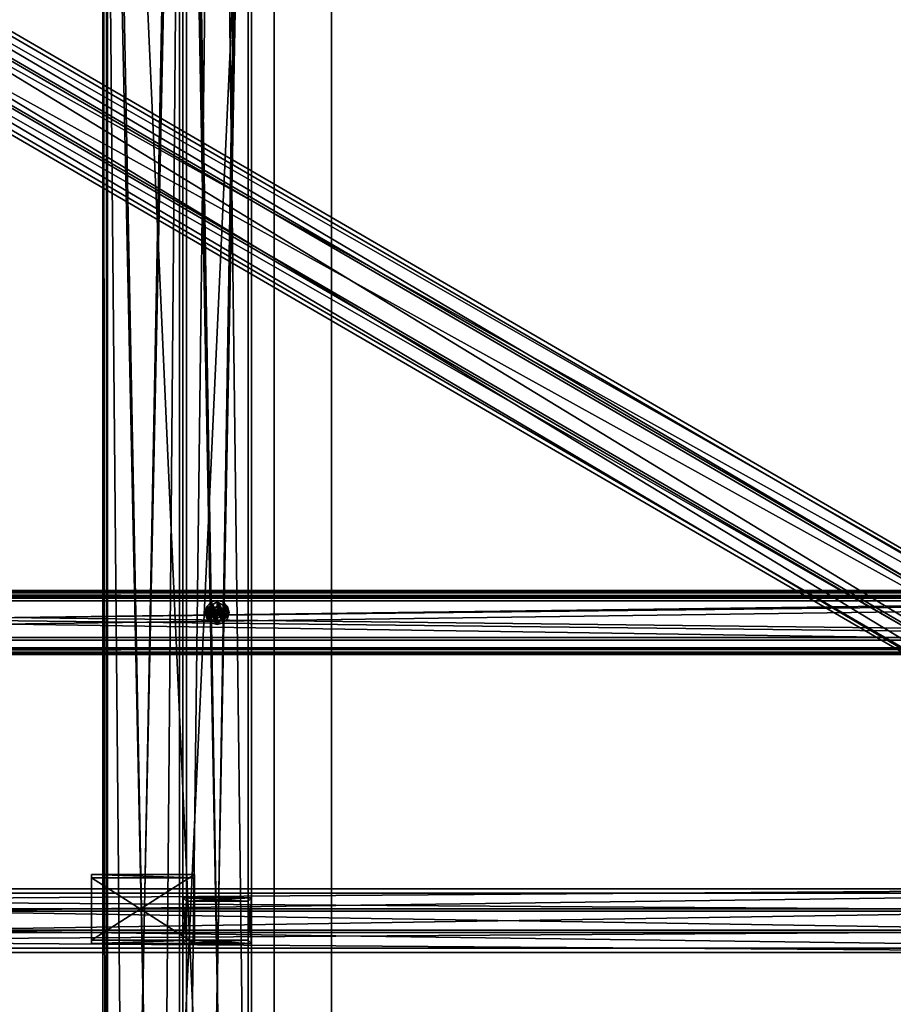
# Model space of a CAD drawing. Header units: millimetres. Extents: x 60485 to 71303, y 100 to 16900.
# Tile 209 of 256: x 62027 to 62792, y 6727 to 7589. Entities that reach past the tile are written whole.
import ezdxf

# ---------------------------------------------------------------- set-up
doc = ezdxf.new("R2010")
doc.units = ezdxf.units.MM
for name, color, linetype in [('1', 7, 'Continuous'), ('13', 7, 'Continuous'), ('3', 7, 'Continuous'), ('4', 7, 'Continuous'), ('9', 7, 'Continuous'), ('95', 7, 'Continuous')]:
    doc.layers.add(name, color=color, linetype=linetype)

msp = doc.modelspace()

# ---------------------------------------------------------------- meshes
at = {"layer": '1', "color": 7}
mesh = msp.add_polyface(dxfattribs=at)
corners = [(62099.99, 300, 2950), (62099.99, 300, 0), (62099.99, 16700, 0), (62099.99, 16700, 2950), (62299.99, 300, 0), (62299.99, 16700, 0), (62299.99, 300, 2950), (62299.99, 16700, 2950)]
mesh.append_faces([[corners[k] for k in face] for face in [(0, 2, 3, 3), (1, 5, 2, 2), (4, 7, 5, 5), (6, 3, 7, 7), (1, 6, 4, 4), (3, 5, 7, 7)]], dxfattribs={"vtx0": -1, "color": 7})
mesh.append_faces([[corners[k] for k in face] for face in [(0, 1, 2, 2), (1, 4, 5, 5), (4, 6, 7, 7), (6, 0, 3, 3), (1, 0, 6, 6), (3, 2, 5, 5)]], dxfattribs={"vtx2": -1, "vtx3": -1, "color": 7})
at = {"layer": '13', "color": 20}
mesh = msp.add_polyface(dxfattribs=at)
corners = [(62207.99, 7074.61, 2963.04), (62199.99, 7079.23, 2963.04), (62199.99, 7079.23, 2955), (62191.99, 7074.61, 2963.04), (62191.99, 7074.61, 2955), (62209.09, 7075.24, 2955), (62205.24, 7079.09, 2955), (62205.24, 7079.09, 2953), (62209.09, 7075.24, 2953), (62199.99, 7080.49, 2955), (62199.99, 7080.49, 2953), (62194.74, 7079.09, 2955), (62194.74, 7079.09, 2953), (62190.9, 7075.24, 2955), (62190.9, 7075.24, 2953), (62209.09, 7064.74, 2953), (62199.99, 7664.99, 2967), (62202.49, 7665.66, 2967), (62202.49, 7665.66, 2949), (62199.99, 7664.99, 2949), (62197.49, 7665.66, 2967), (62197.49, 7665.66, 2949), (62199.99, 7665.02, 2949), (62204.3, 7667.5, 2884), (62199.99, 7665.02, 2884), (62195.68, 7667.5, 2949), (62199.99, 7660.76, 2963.04), (62207.99, 7665.37, 2963.04), (62207.99, 7665.37, 2955), (62199.99, 7660.76, 2955), (62191.99, 7665.37, 2963.04), (62191.99, 7665.37, 2955), (62199.99, 7659.49, 2955), (62205.24, 7660.9, 2955), (62205.24, 7660.9, 2953), (62199.99, 7659.49, 2953), (62209.09, 7664.74, 2955), (62209.09, 7664.74, 2953), (62210.49, 7669.99, 2953), (62190.9, 7664.74, 2955), (62194.74, 7660.9, 2955), (62194.74, 7660.9, 2953), (62190.9, 7664.74, 2953), (62199.99, 7680.49, 2955), (62194.74, 7679.09, 2955), (62189.49, 7669.99, 2953), (62190.9, 7675.24, 2953), (62194.74, 7679.09, 2953)]
mesh.append_faces([[corners[k] for k in face] for face in [(1, 4, 2, 2), (5, 7, 8, 8), (6, 10, 7, 7), (9, 12, 10, 10), (11, 14, 12, 12), (16, 18, 19, 19), (20, 19, 21, 21), (22, 23, 24, 24), (26, 28, 29, 29), (30, 29, 31, 31), (32, 34, 35, 35), (33, 37, 34, 34), (36, 38, 37, 37), (39, 41, 42, 42), (40, 35, 41, 41), (41, 45, 42, 42)]], dxfattribs={"vtx0": -1, "color": 20})
mesh.append_faces([[corners[k] for k in face] for face in [(10, 15, 7, 7)]], dxfattribs={"vtx0": -1, "vtx1": -1, "color": 20})
mesh.append_faces([[corners[k] for k in face] for face in [(43, 33, 32, 32), (44, 32, 40, 40), (46, 41, 35, 35), (47, 35, 34, 34)]], dxfattribs={"vtx0": -1, "vtx2": -1, "vtx3": -1, "color": 20})
mesh.append_faces([[corners[k] for k in face] for face in [(0, 1, 2, 2), (1, 3, 4, 4), (5, 6, 7, 7), (6, 9, 10, 10), (9, 11, 12, 12), (11, 13, 14, 14), (16, 17, 18, 18), (20, 16, 19, 19), (25, 22, 24, 24), (26, 27, 28, 28), (30, 26, 29, 29), (32, 33, 34, 34), (33, 36, 37, 37), (39, 40, 41, 41), (40, 32, 35, 35)]], dxfattribs={"vtx2": -1, "vtx3": -1, "color": 20})
mesh = msp.add_polyface(dxfattribs=at)
corners = [(62204.99, 7069.99, 2967), (62204.32, 7072.49, 2967), (62204.32, 7072.49, 2949), (62202.49, 7074.32, 2967), (62202.49, 7074.32, 2949), (62199.99, 7074.99, 2967), (62199.99, 7074.99, 2949), (62197.49, 7074.32, 2967), (62197.49, 7074.32, 2949), (62195.66, 7072.49, 2967), (62195.66, 7072.49, 2949), (62194.99, 7069.99, 2949), (62204.32, 7067.49, 2967), (62202.49, 7065.66, 2967), (62199.99, 7064.99, 2967), (62202.49, 7065.66, 2949), (62204.32, 7067.49, 2949), (62204.99, 7069.99, 2949), (62204.3, 7072.48, 2949), (62199.99, 7074.97, 2949), (62199.99, 7074.97, 2884), (62204.3, 7072.48, 2884), (62195.68, 7072.48, 2949), (62195.68, 7072.48, 2884), (62207.99, 7065.37, 2963.04), (62207.99, 7074.61, 2963.04), (62207.99, 7074.61, 2955), (62199.99, 7079.23, 2955), (62191.99, 7074.61, 2963.04), (62191.99, 7065.37, 2955), (62191.99, 7074.61, 2955), (62199.99, 7079.23, 2963.04), (62207.99, 7065.37, 2955), (62210.49, 7069.99, 2955), (62209.09, 7075.24, 2955), (62209.09, 7075.24, 2953), (62190.9, 7075.24, 2955), (62189.49, 7069.99, 2953), (62190.9, 7075.24, 2953), (62209.09, 7064.74, 2955), (62205.24, 7079.09, 2955), (62205.24, 7060.9, 2955), (62199.99, 7080.49, 2955), (62199.99, 7059.49, 2955), (62194.74, 7079.09, 2955), (62194.74, 7060.9, 2955), (62199.99, 7059.49, 2953), (62194.74, 7079.09, 2953), (62205.24, 7060.9, 2953), (62199.99, 7080.49, 2953), (62205.24, 7079.09, 2953), (62210.49, 7069.99, 2953)]
mesh.append_faces([[corners[k] for k in face] for face in [(1, 4, 2, 2), (3, 6, 4, 4), (5, 8, 6, 6), (7, 10, 8, 8), (9, 11, 10, 10), (4, 17, 2, 2), (18, 20, 21, 21), (19, 23, 20, 20), (25, 27, 26, 26), (28, 29, 30, 30), (24, 31, 25, 25), (27, 32, 26, 26), (36, 37, 38, 38), (50, 51, 35, 35)]], dxfattribs={"vtx0": -1, "color": 20})
mesh.append_faces([[corners[k] for k in face] for face in [(1, 12, 3, 3), (3, 13, 5, 5), (5, 14, 7, 7), (8, 15, 6, 6), (6, 16, 4, 4), (31, 24, 28, 28), (30, 32, 27, 27), (34, 39, 40, 40), (40, 41, 42, 42), (42, 43, 44, 44), (44, 45, 36, 36), (38, 46, 47, 47), (47, 48, 49, 49)]], dxfattribs={"vtx0": -1, "vtx1": -1, "color": 20})
mesh.append_faces([[corners[k] for k in face] for face in [(0, 1, 2, 2), (1, 3, 4, 4), (3, 5, 6, 6), (5, 7, 8, 8), (7, 9, 10, 10), (18, 19, 20, 20), (19, 22, 23, 23), (24, 25, 26, 26), (33, 34, 35, 35)]], dxfattribs={"vtx2": -1, "vtx3": -1, "color": 20})
mesh = msp.add_polyface(dxfattribs=at)
corners = [(62199.99, 7064.99, 2967), (62202.49, 7065.66, 2967), (62202.49, 7065.66, 2949), (62199.99, 7064.99, 2949), (62204.32, 7067.49, 2967), (62204.32, 7067.49, 2949), (62204.99, 7069.99, 2967), (62204.99, 7069.99, 2949), (62202.49, 7074.32, 2967), (62199.99, 7074.99, 2967), (62197.49, 7074.32, 2949), (62199.99, 7074.99, 2949), (62199.99, 7065.02, 2949), (62204.3, 7067.5, 2949), (62204.3, 7067.5, 2884), (62199.99, 7065.02, 2884), (62204.3, 7072.48, 2884), (62199.99, 7074.97, 2949), (62199.99, 7074.97, 2884), (62199.99, 7060.76, 2963.04), (62207.99, 7065.37, 2963.04), (62207.99, 7065.37, 2955), (62199.99, 7060.76, 2955), (62207.99, 7074.61, 2955), (62191.99, 7074.61, 2955), (62199.99, 7069.42, 2964.04), (62200.49, 7069.7, 2964.04), (62200.49, 7069.7, 2963.04), (62199.99, 7069.42, 2963.04), (62199.99, 7069.49, 2950), (62200.24, 7069.56, 2950), (62200.24, 7069.56, 2949), (62199.99, 7069.49, 2949), (62200.42, 7069.74, 2950), (62200.42, 7069.74, 2949), (62199.74, 7070.43, 2950), (62199.99, 7059.49, 2955), (62205.24, 7060.9, 2955), (62205.24, 7060.9, 2953), (62199.99, 7059.49, 2953), (62209.09, 7064.74, 2955), (62209.09, 7064.74, 2953), (62210.49, 7069.99, 2955), (62210.49, 7069.99, 2953), (62205.24, 7079.09, 2955), (62199.99, 7080.49, 2955), (62194.74, 7079.09, 2953), (62199.99, 7080.49, 2953)]
mesh.append_faces([[corners[k] for k in face] for face in [(0, 2, 3, 3), (1, 5, 2, 2), (4, 7, 5, 5), (12, 14, 15, 15), (13, 16, 14, 14), (19, 21, 22, 22), (20, 23, 21, 21), (25, 27, 28, 28), (29, 31, 32, 32), (30, 34, 31, 31), (36, 38, 39, 39), (37, 41, 38, 38), (40, 43, 41, 41)]], dxfattribs={"vtx0": -1, "color": 20})
mesh.append_faces([[corners[k] for k in face] for face in [(8, 4, 1, 1), (9, 1, 0, 0), (10, 3, 2, 2), (11, 2, 5, 5), (17, 13, 12, 12), (18, 15, 14, 14), (24, 22, 21, 21), (35, 30, 29, 29), (44, 40, 37, 37), (45, 37, 36, 36), (46, 39, 38, 38), (47, 38, 41, 41)]], dxfattribs={"vtx0": -1, "vtx2": -1, "vtx3": -1, "color": 20})
mesh.append_faces([[corners[k] for k in face] for face in [(0, 1, 2, 2), (1, 4, 5, 5), (4, 6, 7, 7), (12, 13, 14, 14), (19, 20, 21, 21), (25, 26, 27, 27), (29, 30, 31, 31), (30, 33, 34, 34), (36, 37, 38, 38), (37, 40, 41, 41), (40, 42, 43, 43)]], dxfattribs={"vtx2": -1, "vtx3": -1, "color": 20})
mesh = msp.add_polyface(dxfattribs=at)
corners = [(62194.99, 7069.99, 2967), (62195.66, 7067.49, 2967), (62195.66, 7067.49, 2949), (62194.99, 7069.99, 2949), (62197.49, 7065.66, 2967), (62197.49, 7065.66, 2949), (62199.99, 7064.99, 2967), (62199.99, 7064.99, 2949), (62197.49, 7074.32, 2967), (62195.66, 7072.49, 2967), (62195.66, 7072.49, 2949), (62195.68, 7072.48, 2949), (62195.68, 7067.5, 2949), (62195.68, 7067.5, 2884), (62199.99, 7065.02, 2949), (62199.99, 7065.02, 2884), (62195.68, 7072.48, 2884), (62191.99, 7074.61, 2963.04), (62191.99, 7065.37, 2963.04), (62191.99, 7065.37, 2955), (62199.99, 7060.76, 2963.04), (62199.99, 7060.76, 2955), (62207.99, 7065.37, 2963.04), (62191.99, 7074.61, 2955), (62199.49, 7069.7, 2964.04), (62199.99, 7069.42, 2964.04), (62199.99, 7069.42, 2963.04), (62199.56, 7069.74, 2950), (62199.74, 7069.56, 2950), (62199.74, 7069.56, 2949), (62199.99, 7069.49, 2950), (62199.99, 7069.49, 2949), (62189.49, 7069.99, 2955), (62190.9, 7064.74, 2955), (62190.9, 7064.74, 2953), (62189.49, 7069.99, 2953), (62194.74, 7060.9, 2955), (62194.74, 7060.9, 2953), (62199.99, 7059.49, 2955), (62199.99, 7059.49, 2953), (62194.74, 7079.09, 2955), (62190.9, 7075.24, 2955), (62190.9, 7075.24, 2953)]
mesh.append_faces([[corners[k] for k in face] for face in [(0, 2, 3, 3), (1, 5, 2, 2), (4, 7, 5, 5), (0, 4, 1, 1), (12, 15, 13, 13), (11, 14, 12, 12), (15, 16, 13, 13), (18, 21, 19, 19), (17, 20, 18, 18), (21, 23, 19, 19), (28, 31, 29, 29), (32, 34, 35, 35), (33, 37, 34, 34), (36, 39, 37, 37), (37, 35, 34, 34)]], dxfattribs={"vtx0": -1, "color": 20})
mesh.append_faces([[corners[k] for k in face] for face in [(9, 4, 0, 0)]], dxfattribs={"vtx0": -1, "vtx1": -1, "color": 20})
mesh.append_faces([[corners[k] for k in face] for face in [(8, 6, 4, 4), (10, 2, 5, 5), (10, 5, 7, 7), (17, 22, 20, 20), (40, 38, 36, 36), (41, 36, 33, 33), (42, 37, 39, 39)]], dxfattribs={"vtx0": -1, "vtx2": -1, "vtx3": -1, "color": 20})
mesh.append_faces([[corners[k] for k in face] for face in [(0, 1, 2, 2), (1, 4, 5, 5), (4, 6, 7, 7), (11, 12, 13, 13), (12, 14, 15, 15), (17, 18, 19, 19), (18, 20, 21, 21), (24, 25, 26, 26), (27, 28, 29, 29), (28, 30, 31, 31), (32, 33, 34, 34), (33, 36, 37, 37), (36, 38, 39, 39)]], dxfattribs={"vtx2": -1, "vtx3": -1, "color": 20})
mesh = msp.add_polyface(dxfattribs=at)
corners = [(62195.66, 7072.49, 2967), (62194.99, 7069.99, 2967), (62194.99, 7069.99, 2949), (62197.49, 7074.32, 2967), (62197.49, 7065.66, 2967), (62195.66, 7067.49, 2949), (62195.66, 7072.49, 2949), (62199.99, 7064.99, 2949), (62197.49, 7074.32, 2949), (62195.68, 7072.48, 2949), (62195.68, 7067.5, 2884), (62195.68, 7072.48, 2884), (62199.99, 7074.97, 2949), (62199.99, 7065.02, 2949), (62199.99, 7065.02, 2884), (62199.99, 7074.97, 2884), (62199.99, 7070.57, 2964.04), (62199.49, 7070.28, 2964.04), (62199.49, 7070.28, 2963.04), (62199.99, 7070.57, 2963.04), (62199.49, 7069.7, 2964.04), (62199.49, 7069.7, 2963.04), (62199.99, 7069.42, 2963.04), (62199.99, 7069.42, 2964.04), (62199.99, 7070.49, 2950), (62199.74, 7070.43, 2950), (62199.74, 7070.43, 2949), (62199.99, 7070.49, 2949), (62199.56, 7070.24, 2950), (62199.56, 7070.24, 2949), (62199.49, 7069.99, 2950), (62199.49, 7069.99, 2949), (62199.56, 7069.74, 2950), (62199.56, 7069.74, 2949), (62199.74, 7069.56, 2949), (62200.24, 7069.56, 2950), (62199.99, 7069.49, 2950), (62199.74, 7069.56, 2950), (62199.99, 7069.49, 2949), (62190.9, 7075.24, 2955), (62189.49, 7069.99, 2955), (62189.49, 7069.99, 2953), (62190.9, 7064.74, 2955), (62194.74, 7060.9, 2953), (62190.9, 7075.24, 2953)]
mesh.append_faces([[corners[k] for k in face] for face in [(5, 6, 2, 2), (9, 10, 11, 11), (16, 18, 19, 19), (17, 21, 18, 18), (20, 22, 21, 21), (17, 23, 20, 20), (22, 18, 21, 21), (24, 26, 27, 27), (25, 29, 26, 26), (28, 31, 29, 29), (30, 33, 31, 31), (32, 34, 33, 33), (28, 32, 30, 30), (34, 31, 33, 33), (39, 42, 40, 40)]], dxfattribs={"vtx0": -1, "color": 20})
mesh.append_faces([[corners[k] for k in face] for face in [(3, 4, 0, 0), (6, 7, 8, 8), (12, 13, 9, 9), (11, 14, 15, 15), (16, 23, 17, 17), (24, 35, 25, 25), (25, 37, 28, 28), (31, 34, 29, 29), (29, 38, 26, 26), (41, 43, 44, 44)]], dxfattribs={"vtx0": -1, "vtx1": -1, "color": 20})
mesh.append_faces([[corners[k] for k in face] for face in [(25, 36, 37, 37), (28, 37, 32, 32), (29, 34, 38, 38)]], dxfattribs={"vtx0": -1, "vtx2": -1, "vtx3": -1, "color": 20})
mesh.append_faces([[corners[k] for k in face] for face in [(0, 1, 2, 2), (16, 17, 18, 18), (17, 20, 21, 21), (24, 25, 26, 26), (25, 28, 29, 29), (28, 30, 31, 31), (30, 32, 33, 33), (39, 40, 41, 41)]], dxfattribs={"vtx2": -1, "vtx3": -1, "color": 20})
mesh = msp.add_polyface(dxfattribs=at)
corners = [(62204.99, 7069.99, 2967), (62204.32, 7072.49, 2949), (62204.99, 7069.99, 2949), (62204.32, 7067.49, 2967), (62204.32, 7072.49, 2967), (62202.49, 7074.32, 2949), (62204.32, 7067.49, 2949), (62204.3, 7067.5, 2949), (62204.3, 7072.48, 2949), (62204.3, 7072.48, 2884), (62199.99, 7074.97, 2949), (62199.99, 7074.97, 2884), (62204.3, 7067.5, 2884), (62200.49, 7069.7, 2964.04), (62200.49, 7070.28, 2964.04), (62200.49, 7070.28, 2963.04), (62200.49, 7069.7, 2963.04), (62199.99, 7070.57, 2964.04), (62199.99, 7070.57, 2963.04), (62199.99, 7069.42, 2964.04), (62199.49, 7070.28, 2963.04), (62199.99, 7069.42, 2963.04), (62200.42, 7069.74, 2950), (62200.49, 7069.99, 2950), (62200.49, 7069.99, 2949), (62200.42, 7069.74, 2949), (62200.42, 7070.24, 2950), (62200.42, 7070.24, 2949), (62200.24, 7070.43, 2950), (62200.24, 7070.43, 2949), (62199.99, 7070.49, 2950), (62199.99, 7070.49, 2949), (62200.24, 7069.56, 2950), (62199.74, 7070.43, 2949), (62199.99, 7069.49, 2949), (62200.24, 7069.56, 2949), (62210.49, 7069.99, 2955), (62209.09, 7075.24, 2953), (62210.49, 7069.99, 2953), (62209.09, 7064.74, 2955), (62209.09, 7075.24, 2955), (62205.24, 7079.09, 2953), (62209.09, 7064.74, 2953)]
mesh.append_faces([[corners[k] for k in face] for face in [(0, 1, 2, 2), (3, 4, 0, 0), (7, 10, 8, 8), (11, 12, 9, 9), (13, 15, 16, 16), (14, 18, 15, 15), (13, 17, 14, 14), (18, 16, 15, 15), (22, 24, 25, 25), (23, 27, 24, 24), (26, 29, 27, 27), (28, 31, 29, 29), (22, 26, 23, 23), (29, 24, 27, 27), (36, 37, 38, 38), (39, 40, 36, 36)]], dxfattribs={"vtx0": -1, "color": 20})
mesh.append_faces([[corners[k] for k in face] for face in [(20, 16, 18, 18), (26, 22, 28, 28), (28, 32, 30, 30), (33, 35, 31, 31), (31, 25, 29, 29)]], dxfattribs={"vtx0": -1, "vtx1": -1, "color": 20})
mesh.append_faces([[corners[k] for k in face] for face in [(5, 6, 2, 2), (17, 13, 19, 19), (20, 21, 16, 16), (28, 22, 32, 32), (33, 34, 35, 35), (31, 35, 25, 25), (29, 25, 24, 24), (41, 42, 38, 38)]], dxfattribs={"vtx0": -1, "vtx2": -1, "vtx3": -1, "color": 20})
mesh.append_faces([[corners[k] for k in face] for face in [(7, 8, 9, 9), (13, 14, 15, 15), (14, 17, 18, 18), (22, 23, 24, 24), (23, 26, 27, 27), (26, 28, 29, 29), (28, 30, 31, 31)]], dxfattribs={"vtx2": -1, "vtx3": -1, "color": 20})
at = {"layer": '3', "color": 91}
mesh = msp.add_polyface(dxfattribs=at)
corners = [(60681.18, 8292.02, 5425.18), (60709.22, 8336.15, 5438.67), (63118.82, 6936.02, 5010.61), (63090.78, 6891.89, 4997.12), (60709.22, 8314.52, 5509.44), (63118.82, 6914.39, 5081.38), (60681.18, 8270.38, 5495.95), (63090.78, 6870.25, 5067.89), (60679.62, 8290.44, 5421.56), (60679.62, 8267.06, 5498.07), (63089.22, 6866.92, 5070), (63089.22, 6890.31, 4993.5), (60710.78, 8316.09, 5513.06), (63120.38, 6915.96, 5085), (60710.78, 8339.48, 5436.56), (63120.38, 6939.35, 5008.49)]
mesh.append_faces([[corners[k] for k in face] for face in [(0, 2, 3, 3), (1, 5, 2, 2), (4, 7, 5, 5), (6, 3, 7, 7), (8, 10, 11, 11), (9, 13, 10, 10), (12, 15, 13, 13), (14, 11, 15, 15)]], dxfattribs={"vtx0": -1, "color": 91})
mesh.append_faces([[corners[k] for k in face] for face in [(9, 6, 12, 12), (6, 8, 0, 0), (0, 8, 1, 1), (12, 4, 14, 14), (4, 12, 6, 6), (14, 1, 8, 8), (3, 10, 7, 7), (15, 2, 13, 13)]], dxfattribs={"vtx0": -1, "vtx1": -1, "color": 91})
mesh.append_faces([[corners[k] for k in face] for face in [(6, 9, 8, 8), (14, 4, 1, 1), (11, 3, 2, 2), (3, 11, 10, 10), (7, 10, 13, 13), (2, 15, 11, 11), (13, 2, 5, 5), (13, 5, 7, 7)]], dxfattribs={"vtx0": -1, "vtx2": -1, "vtx3": -1, "color": 91})
mesh.append_faces([[corners[k] for k in face] for face in [(0, 1, 2, 2), (1, 4, 5, 5), (4, 6, 7, 7), (6, 0, 3, 3), (8, 9, 10, 10), (9, 12, 13, 13), (12, 14, 15, 15), (14, 8, 11, 11)]], dxfattribs={"vtx2": -1, "vtx3": -1, "color": 91})
at = {"layer": '4', "color": 171}
mesh = msp.add_polyface(dxfattribs=at)
corners = [(62172.99, 8407, 5454.06), (62172.99, 8373, 5408.11), (62172.99, 5117, 4412.65), (62172.99, 5083, 4437.81), (62226.99, 8373, 5408.11), (62226.99, 5117, 4412.65), (62226.99, 8407, 5454.06), (62226.99, 5083, 4437.81), (62169.99, 8410, 5458.11), (62229.99, 8410, 5458.11), (62229.99, 5080, 4440.03), (62169.99, 5080, 4440.03), (62229.99, 8370, 5404.06), (62229.99, 5120, 4410.43), (62169.99, 8370, 5404.06), (62169.99, 5120, 4410.43)]
mesh.append_faces([[corners[k] for k in face] for face in [(0, 2, 3, 3), (1, 5, 2, 2), (4, 7, 5, 5), (6, 3, 7, 7), (8, 10, 11, 11), (9, 13, 10, 10), (12, 15, 13, 13), (14, 11, 15, 15)]], dxfattribs={"vtx0": -1, "color": 171})
mesh.append_faces([[corners[k] for k in face] for face in [(9, 6, 12, 12), (6, 8, 0, 0), (0, 8, 1, 1), (12, 4, 14, 14), (4, 12, 6, 6), (14, 1, 8, 8), (11, 3, 15, 15), (3, 10, 7, 7), (7, 10, 5, 5), (15, 2, 13, 13), (2, 15, 3, 3), (13, 5, 10, 10)]], dxfattribs={"vtx0": -1, "vtx1": -1, "color": 171})
mesh.append_faces([[corners[k] for k in face] for face in [(6, 9, 8, 8), (14, 4, 1, 1), (3, 11, 10, 10), (13, 2, 5, 5)]], dxfattribs={"vtx0": -1, "vtx2": -1, "vtx3": -1, "color": 171})
mesh.append_faces([[corners[k] for k in face] for face in [(0, 1, 2, 2), (1, 4, 5, 5), (4, 6, 7, 7), (6, 0, 3, 3), (8, 9, 10, 10), (9, 12, 13, 13), (12, 14, 15, 15), (14, 8, 11, 11)]], dxfattribs={"vtx2": -1, "vtx3": -1, "color": 171})
mesh = msp.add_polyface(dxfattribs=at)
corners = [(62172.99, 8373, 3067.03), (62172.99, 8407, 3033.03), (62172.99, 5083, 3033.03), (62172.99, 5117, 3067.03), (62226.99, 8407, 3033.03), (62226.99, 5083, 3033.03), (62226.99, 8373, 3067.03), (62226.99, 5117, 3067.03), (62169.99, 8370, 3070.03), (62229.99, 8370, 3070.03), (62229.99, 5120, 3070.03), (62169.99, 5120, 3070.03), (62229.99, 8410, 3030.03), (62229.99, 5080, 3030.03), (62169.99, 8410, 3030.03), (62169.99, 5080, 3030.03)]
mesh.append_faces([[corners[k] for k in face] for face in [(0, 2, 3, 3), (1, 5, 2, 2), (4, 7, 5, 5), (6, 3, 7, 7), (8, 10, 11, 11), (9, 13, 10, 10), (12, 15, 13, 13), (14, 11, 15, 15)]], dxfattribs={"vtx0": -1, "color": 171})
mesh.append_faces([[corners[k] for k in face] for face in [(9, 6, 12, 12), (6, 8, 0, 0), (0, 8, 1, 1), (12, 4, 14, 14), (4, 12, 6, 6), (14, 1, 8, 8), (11, 3, 15, 15), (3, 10, 7, 7), (7, 10, 5, 5), (15, 2, 13, 13), (2, 15, 3, 3), (13, 5, 10, 10)]], dxfattribs={"vtx0": -1, "vtx1": -1, "color": 171})
mesh.append_faces([[corners[k] for k in face] for face in [(6, 9, 8, 8), (14, 4, 1, 1), (3, 11, 10, 10), (13, 2, 5, 5)]], dxfattribs={"vtx0": -1, "vtx2": -1, "vtx3": -1, "color": 171})
mesh.append_faces([[corners[k] for k in face] for face in [(0, 1, 2, 2), (1, 4, 5, 5), (4, 6, 7, 7), (6, 0, 3, 3), (8, 9, 10, 10), (9, 12, 13, 13), (12, 14, 15, 15), (14, 8, 11, 11)]], dxfattribs={"vtx2": -1, "vtx3": -1, "color": 171})
mesh = msp.add_polyface(dxfattribs=at)
corners = [(63112, 6824.15, 4986.87), (63112, 6791.64, 4976.93), (60688, 6791.64, 4976.93), (60688, 6824.15, 4986.87), (63112, 6775.85, 5028.57), (60688, 6775.85, 5028.57), (63112, 6808.36, 5038.51), (60688, 6808.36, 5038.51), (63112, 6827.9, 4984.87), (63112, 6810.35, 5042.25), (60688, 6810.35, 5042.25), (60688, 6827.9, 4984.87), (63112, 6772.1, 5030.56), (60688, 6772.1, 5030.56), (63112, 6789.65, 4973.18), (60688, 6789.65, 4973.18)]
mesh.append_faces([[corners[k] for k in face] for face in [(0, 2, 3, 3), (1, 5, 2, 2), (4, 7, 5, 5), (6, 3, 7, 7), (8, 10, 11, 11), (9, 13, 10, 10), (12, 15, 13, 13), (14, 11, 15, 15)]], dxfattribs={"vtx0": -1, "color": 171})
mesh.append_faces([[corners[k] for k in face] for face in [(9, 6, 12, 12), (6, 8, 0, 0), (14, 0, 8, 8), (10, 3, 11, 11), (3, 10, 7, 7), (7, 10, 5, 5), (15, 2, 13, 13), (2, 11, 3, 3), (13, 5, 10, 10)]], dxfattribs={"vtx0": -1, "vtx1": -1, "color": 171})
mesh.append_faces([[corners[k] for k in face] for face in [(6, 9, 8, 8), (12, 6, 4, 4), (4, 14, 12, 12), (14, 4, 1, 1), (14, 1, 0, 0), (2, 15, 11, 11), (13, 2, 5, 5)]], dxfattribs={"vtx0": -1, "vtx2": -1, "vtx3": -1, "color": 171})
mesh.append_faces([[corners[k] for k in face] for face in [(0, 1, 2, 2), (1, 4, 5, 5), (4, 6, 7, 7), (6, 0, 3, 3), (8, 9, 10, 10), (9, 12, 13, 13), (12, 14, 15, 15), (14, 8, 11, 11)]], dxfattribs={"vtx2": -1, "vtx3": -1, "color": 171})
mesh = msp.add_polyface(dxfattribs=at)
corners = [(62172.99, 6783, 4918.86), (62172.99, 6817, 4929.26), (62172.99, 6817, 3070.03), (62172.99, 6783, 3070.03), (62226.99, 6817, 4929.26), (62226.99, 6817, 3070.03), (62226.99, 6783, 4918.86), (62226.99, 6783, 3070.03), (62169.99, 6780, 4917.95), (62229.99, 6780, 4917.95), (62229.99, 6780, 3070.03), (62169.99, 6780, 3070.03), (62229.99, 6820, 4930.18), (62229.99, 6820, 3070.03), (62169.99, 6820, 4930.18), (62169.99, 6820, 3070.03)]
mesh.append_faces([[corners[k] for k in face] for face in [(0, 2, 3, 3), (1, 5, 2, 2), (4, 7, 5, 5), (6, 3, 7, 7), (8, 10, 11, 11), (9, 13, 10, 10), (12, 15, 13, 13), (14, 11, 15, 15)]], dxfattribs={"vtx0": -1, "color": 171})
mesh.append_faces([[corners[k] for k in face] for face in [(9, 6, 12, 12), (6, 8, 0, 0), (0, 8, 1, 1), (12, 4, 14, 14), (4, 12, 6, 6), (14, 1, 8, 8), (11, 3, 15, 15), (3, 10, 7, 7), (7, 10, 5, 5), (15, 2, 13, 13), (2, 15, 3, 3), (13, 5, 10, 10)]], dxfattribs={"vtx0": -1, "vtx1": -1, "color": 171})
mesh.append_faces([[corners[k] for k in face] for face in [(6, 9, 8, 8), (14, 4, 1, 1), (3, 11, 10, 10), (13, 2, 5, 5)]], dxfattribs={"vtx0": -1, "vtx2": -1, "vtx3": -1, "color": 171})
mesh.append_faces([[corners[k] for k in face] for face in [(0, 1, 2, 2), (1, 4, 5, 5), (4, 6, 7, 7), (6, 0, 3, 3), (8, 9, 10, 10), (9, 12, 13, 13), (12, 14, 15, 15), (14, 8, 11, 11)]], dxfattribs={"vtx2": -1, "vtx3": -1, "color": 171})
at = {"layer": '9', "color": 243}
mesh = msp.add_polyface(dxfattribs=at)
corners = [(63500, 7037.57, 5127.49), (63500, 7082.52, 5141.24), (60500, 7082.52, 5141.24), (60500, 7037.57, 5127.49), (63500, 7048, 5254.08), (60500, 7048, 5254.08), (63500, 7083.38, 5264.9), (60500, 7083.38, 5264.9), (63500, 7087.19, 5252.47), (60500, 7087.19, 5252.47), (63500, 7089.1, 5253.05), (60500, 7089.1, 5253.05), (63500, 7084.71, 5267.4), (60500, 7084.71, 5267.4), (63500, 7045.5, 5255.4), (60500, 7045.5, 5255.4), (63500, 7080.02, 5142.56), (60500, 7080.02, 5142.56), (63500, 7038.9, 5129.99), (60500, 7038.9, 5129.99), (63500, 7035.1, 5142.42), (60500, 7035.1, 5142.42), (63500, 7033.19, 5141.83), (60500, 7033.19, 5141.83)]
mesh.append_faces([[corners[k] for k in face] for face in [(0, 2, 3, 3), (1, 5, 2, 2), (4, 7, 5, 5), (6, 9, 7, 7), (8, 11, 9, 9), (10, 13, 11, 11), (12, 15, 13, 13), (14, 17, 15, 15), (16, 19, 17, 17), (18, 21, 19, 19), (20, 23, 21, 21), (22, 3, 23, 23), (20, 0, 22, 22), (8, 12, 10, 10), (11, 7, 9, 9)]], dxfattribs={"vtx0": -1, "color": 243})
mesh.append_faces([[corners[k] for k in face] for face in [(1, 16, 4, 4), (16, 0, 18, 18), (18, 0, 20, 20), (12, 6, 14, 14), (3, 19, 23, 23), (19, 2, 17, 17), (17, 2, 15, 15), (15, 5, 13, 13), (13, 7, 11, 11)]], dxfattribs={"vtx0": -1, "vtx1": -1, "color": 243})
mesh.append_faces([[corners[k] for k in face] for face in [(16, 1, 0, 0), (4, 16, 14, 14), (12, 8, 6, 6), (14, 6, 4, 4), (19, 3, 2, 2), (15, 2, 5, 5), (13, 5, 7, 7)]], dxfattribs={"vtx0": -1, "vtx2": -1, "vtx3": -1, "color": 243})
mesh.append_faces([[corners[k] for k in face] for face in [(21, 23, 19, 19)]], dxfattribs={"vtx1": -1, "color": 243})
mesh.append_faces([[corners[k] for k in face] for face in [(0, 1, 2, 2), (1, 4, 5, 5), (4, 6, 7, 7), (6, 8, 9, 9), (8, 10, 11, 11), (10, 12, 13, 13), (12, 14, 15, 15), (14, 16, 17, 17), (16, 18, 19, 19), (18, 20, 21, 21), (20, 22, 23, 23), (22, 0, 3, 3)]], dxfattribs={"vtx2": -1, "vtx3": -1, "color": 243})
at = {"layer": '95', "color": 133}
mesh = msp.add_polyface(dxfattribs=at)
corners = [(62102.98, 5080, 4218.19), (62102.98, 5080, 4282.19), (62102.98, 8405, 4282.19), (62102.98, 8405, 4218.19), (62166.98, 5080, 4282.19), (62166.98, 8405, 4282.19), (62166.98, 5080, 4218.19), (62166.98, 8405, 4218.19), (62099.98, 5080, 4215.19), (62169.98, 5080, 4215.19), (62169.98, 8405, 4215.19), (62099.98, 8405, 4215.19), (62169.98, 5080, 4285.19), (62169.98, 8405, 4285.19), (62099.98, 5080, 4285.19), (62099.98, 8405, 4285.19)]
mesh.append_faces([[corners[k] for k in face] for face in [(0, 2, 3, 3), (1, 5, 2, 2), (4, 7, 5, 5), (6, 3, 7, 7), (8, 10, 11, 11), (9, 13, 10, 10), (12, 15, 13, 13), (14, 11, 15, 15)]], dxfattribs={"vtx0": -1, "color": 133})
mesh.append_faces([[corners[k] for k in face] for face in [(9, 6, 12, 12), (6, 8, 0, 0), (0, 8, 1, 1), (12, 4, 14, 14), (4, 12, 6, 6), (14, 1, 8, 8), (11, 3, 15, 15), (3, 10, 7, 7), (7, 10, 5, 5), (15, 2, 13, 13), (2, 15, 3, 3), (13, 5, 10, 10)]], dxfattribs={"vtx0": -1, "vtx1": -1, "color": 133})
mesh.append_faces([[corners[k] for k in face] for face in [(6, 9, 8, 8), (14, 4, 1, 1), (3, 11, 10, 10), (13, 2, 5, 5)]], dxfattribs={"vtx0": -1, "vtx2": -1, "vtx3": -1, "color": 133})
mesh.append_faces([[corners[k] for k in face] for face in [(0, 1, 2, 2), (1, 4, 5, 5), (4, 6, 7, 7), (6, 0, 3, 3), (8, 9, 10, 10), (9, 12, 13, 13), (12, 14, 15, 15), (14, 8, 11, 11)]], dxfattribs={"vtx2": -1, "vtx3": -1, "color": 133})
mesh = msp.add_polyface(dxfattribs=at)
corners = [(62099.99, 8400, 2950), (62099.99, 8400, 3000), (62099.99, 5139.99, 3000), (62099.99, 5139.99, 2950), (62102.99, 8400, 3000), (62102.99, 5139.99, 3000), (62102.99, 8400, 2953), (62102.99, 5139.99, 2953), (62249.99, 8400, 2953), (62249.99, 5139.99, 2953), (62249.99, 8400, 2950), (62249.99, 5139.99, 2950)]
mesh.append_faces([[corners[k] for k in face] for face in [(0, 2, 3, 3), (1, 5, 2, 2), (4, 7, 5, 5), (6, 9, 7, 7), (8, 11, 9, 9), (10, 3, 11, 11), (0, 4, 1, 1), (8, 0, 10, 10), (7, 2, 5, 5)]], dxfattribs={"vtx0": -1, "color": 133})
mesh.append_faces([[corners[k] for k in face] for face in [(4, 0, 6, 6), (6, 0, 8, 8), (3, 7, 11, 11)]], dxfattribs={"vtx0": -1, "vtx1": -1, "color": 133})
mesh.append_faces([[corners[k] for k in face] for face in [(7, 3, 2, 2)]], dxfattribs={"vtx0": -1, "vtx2": -1, "vtx3": -1, "color": 133})
mesh.append_faces([[corners[k] for k in face] for face in [(9, 11, 7, 7)]], dxfattribs={"vtx1": -1, "color": 133})
mesh.append_faces([[corners[k] for k in face] for face in [(0, 1, 2, 2), (1, 4, 5, 5), (4, 6, 7, 7), (6, 8, 9, 9), (8, 10, 11, 11), (10, 0, 3, 3)]], dxfattribs={"vtx2": -1, "vtx3": -1, "color": 133})
mesh = msp.add_polyface(dxfattribs=at)
corners = [(62099.99, 8339.48, 5436.56), (62169.99, 8339.48, 5436.56), (62169.99, 689.04, 3097.58), (62099.99, 689.04, 3097.58), (62169.99, 8340.65, 5432.73), (62169.99, 690.21, 3093.76), (62103.99, 8340.65, 5432.73), (62103.99, 690.21, 3093.76), (62103.99, 8359.95, 5369.61), (62103.99, 709.51, 3030.64), (62099.99, 8359.95, 5369.61), (62099.99, 709.51, 3030.64)]
mesh.append_faces([[corners[k] for k in face] for face in [(0, 2, 3, 3), (1, 5, 2, 2), (4, 7, 5, 5), (6, 9, 7, 7), (8, 11, 9, 9), (10, 3, 11, 11), (0, 4, 1, 1), (8, 0, 10, 10), (7, 2, 5, 5)]], dxfattribs={"vtx0": -1, "color": 133})
mesh.append_faces([[corners[k] for k in face] for face in [(4, 0, 6, 6), (6, 0, 8, 8), (3, 7, 11, 11)]], dxfattribs={"vtx0": -1, "vtx1": -1, "color": 133})
mesh.append_faces([[corners[k] for k in face] for face in [(7, 3, 2, 2)]], dxfattribs={"vtx0": -1, "vtx2": -1, "vtx3": -1, "color": 133})
mesh.append_faces([[corners[k] for k in face] for face in [(9, 11, 7, 7)]], dxfattribs={"vtx1": -1, "color": 133})
mesh.append_faces([[corners[k] for k in face] for face in [(0, 1, 2, 2), (1, 4, 5, 5), (4, 6, 7, 7), (6, 8, 9, 9), (8, 10, 11, 11), (10, 0, 3, 3)]], dxfattribs={"vtx2": -1, "vtx3": -1, "color": 133})
mesh = msp.add_polyface(dxfattribs=at)
corners = [(62089.99, 6837.46, 4987.8), (62179.99, 6837.46, 4987.8), (62179.99, 6780.08, 4970.26), (62089.99, 6780.08, 4970.26), (62179.99, 6840.38, 4978.24), (62179.99, 6783.01, 4960.69), (62089.99, 6840.38, 4978.24), (62089.99, 6783.01, 4960.69)]
mesh.append_faces([[corners[k] for k in face] for face in [(0, 2, 3, 3), (1, 5, 2, 2), (4, 7, 5, 5), (6, 3, 7, 7), (1, 6, 4, 4), (3, 5, 7, 7)]], dxfattribs={"vtx0": -1, "color": 133})
mesh.append_faces([[corners[k] for k in face] for face in [(0, 1, 2, 2), (1, 4, 5, 5), (4, 6, 7, 7), (6, 0, 3, 3), (1, 0, 6, 6), (3, 2, 5, 5)]], dxfattribs={"vtx2": -1, "vtx3": -1, "color": 133})

doc.saveas('drawing.dxf')
